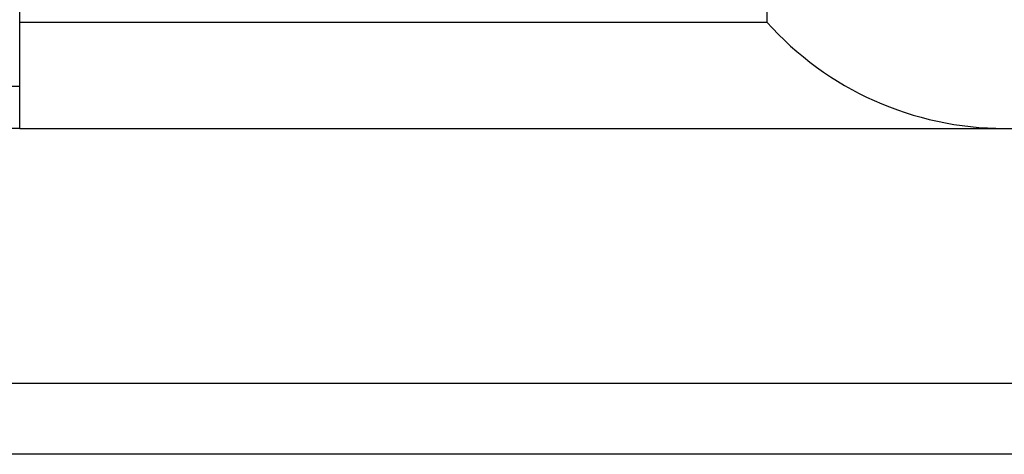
# Model space of a CAD drawing. Header units: millimetres. Extents: x 748 to 1024, y 329 to 423.
# Tile 5 of 47: x 945.04 to 958.94, y 348.43 to 354.57. Entities that reach past the tile are written whole.
import ezdxf

# ---------------------------------------------------------------- set-up
doc = ezdxf.new("R2010")
doc.units = ezdxf.units.MM
doc.header["$LTSCALE"] = 0.15
doc.layers.add('2', color=7, linetype='CONTINUOUS')
doc.layers.add('OUT', color=3, linetype='CONTINUOUS')

msp = doc.modelspace()

# ---------------------------------------------------------------- linework, layer by layer
at = {"layer": '2', "color": 0, "linetype": 'Continuous'}
for p, q in [((937.24, 353.631), (945.04, 353.631)), ((945.04, 353.031), (937.24, 353.031)), ((1023.99, 349.435), (904.242, 349.435)), ((1023.99, 348.435), (860.09, 348.435))]:
    msp.add_line(p, q, dxfattribs=at)
at = {"layer": 'OUT', "color": 7}
for p, q in [((945.04, 353.031), (945.04, 376.435)), ((955.586, 356.035), (955.586, 354.535)), ((945.04, 354.535), (955.586, 354.535)), ((945.04, 353.035), (949.49, 353.035)), ((949.49, 353.035), (972.84, 353.035))]:
    msp.add_line(p, q, dxfattribs=at)
for start, end in [(221.8103, 270), (270, 318.1897)]:
    msp.add_arc((958.94, 357.535), 4.5, start, end, dxfattribs=at)

doc.saveas('drawing.dxf')
